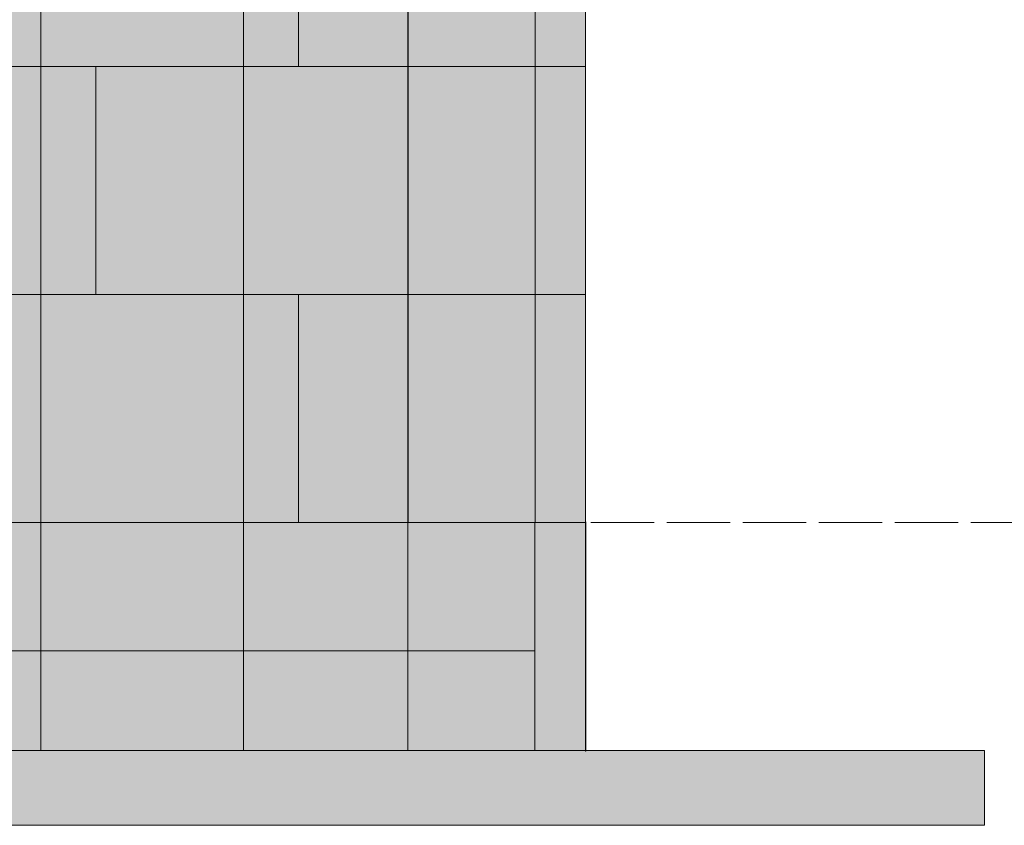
# Model space of a CAD drawing. Header units: millimetres. Extents: x 17 to 413, y 4 to 292.
# Tile 30 of 73: x 124 to 144, y 122 to 138. Entities that reach past the tile are written whole.
import ezdxf

# ---------------------------------------------------------------- set-up
doc = ezdxf.new("R2010")
doc.units = ezdxf.units.MM
doc.linetypes.add('DASHED', pattern=[1.524, 1.27, -0.254])
for name, color, linetype in [('FILL-EPS', 7, 'Continuous'), ('FILL-LIGHT', 7, 'Continuous'), ('LINE-C_2E8C94', 7, 'Continuous'), ('LINE-C_337880', 7, 'Continuous'), ('LINE-STEEL-DASH', 7, 'DASHED'), ('LINE-STEEL_GREY', 7, 'Continuous')]:
    doc.layers.add(name, color=color, linetype=linetype)

msp = doc.modelspace()

# ---------------------------------------------------------------- hatches: boundary and pattern name
at = {"layer": 'FILL-EPS', "true_color": 0xccffff}
h = msp.add_hatch(color=7, dxfattribs=at)
h.dxf.hatch_style = 1
h.paths.add_polyline_path([(132.204, 155.398), (132.207, 155.382), (135.762, 155.382), (135.762, 127.95), (132.207, 127.95), (132.204, 127.95), (132.204, 155.382), (132.204, 155.382), (132.204, 155.398)])
h = msp.add_hatch(color=7, dxfattribs=at)
h.dxf.hatch_style = 1
h.paths.add_polyline_path([(52.793, 127.95), (52.793, 155.382), (132.207, 155.382), (132.207, 127.95)])
h = msp.add_hatch(color=7, dxfattribs=at)
h.dxf.hatch_style = 1
h.paths.add_polyline_path([(52.793, 155.382), (132.207, 155.382), (132.207, 127.95), (52.793, 127.95)])
h = msp.add_hatch(color=7, dxfattribs=at)
h.dxf.hatch_style = 1
h.paths.add_polyline_path([(52.796, 127.95), (52.796, 155.382), (132.204, 155.382), (132.204, 127.95)])
h = msp.add_hatch(color=7, dxfattribs=at)
h.dxf.hatch_style = 1
h.paths.add_polyline_path([(52.796, 155.382), (132.204, 155.382), (132.204, 127.95), (52.796, 127.95)])
h = msp.add_hatch(color=7, dxfattribs=at)
h.dxf.hatch_style = 1
h.paths.add_polyline_path([(52.796, 127.95), (52.796, 155.382), (132.204, 155.382), (132.204, 127.95)])
h = msp.add_hatch(color=7, dxfattribs=at)
h.dxf.hatch_style = 1
h.paths.add_polyline_path([(52.796, 155.382), (132.204, 155.382), (132.204, 127.95), (52.796, 127.95)])
h = msp.add_hatch(color=7, dxfattribs=at)
h.dxf.hatch_style = 1
h.paths.add_polyline_path([(132.204, 127.95), (132.204, 155.382), (135.762, 155.382), (135.762, 127.95)])
h = msp.add_hatch(color=7, dxfattribs=at)
h.dxf.hatch_style = 1
h.paths.add_polyline_path([(132.204, 127.934), (132.204, 127.934), (132.204, 155.382), (132.207, 155.382), (135.762, 155.382), (135.762, 127.95), (132.207, 127.95), (132.204, 127.934)])
h = msp.add_hatch(color=7, dxfattribs=at)
h.dxf.hatch_style = 1
h.paths.add_polyline_path([(132.204, 155.382), (135.762, 155.382), (135.762, 127.95), (132.204, 127.95)])
h = msp.add_hatch(color=7, dxfattribs=at)
h.dxf.hatch_style = 1
h.paths.add_polyline_path([(132.207, 127.95), (132.207, 155.382), (135.762, 155.382), (135.762, 127.95)])
h = msp.add_hatch(color=7, dxfattribs=at)
h.dxf.hatch_style = 1
h.paths.add_polyline_path([(132.207, 155.382), (135.762, 155.382), (135.762, 127.95), (132.207, 127.95)])
h = msp.add_hatch(color=7, dxfattribs=at)
h.dxf.hatch_style = 1
h.paths.add_polyline_path([(132.207, 149.291), (134.757, 149.291), (134.757, 127.95), (132.207, 127.95)])
h = msp.add_hatch(color=7, dxfattribs=at)
h.dxf.hatch_style = 1
h.paths.add_polyline_path([(132.207, 127.95), (132.207, 149.291), (134.757, 149.291), (134.757, 127.95)])
h = msp.add_hatch(color=7, dxfattribs=at)
h.dxf.hatch_style = 1
h.paths.add_polyline_path([(132.207, 149.291), (134.757, 149.291), (134.757, 127.95), (132.207, 127.95)])
h = msp.add_hatch(color=7, dxfattribs=at)
h.dxf.hatch_style = 1
h.paths.add_polyline_path([(132.207, 127.95), (132.207, 149.291), (134.757, 149.291), (134.757, 127.95)])
h = msp.add_hatch(color=7, dxfattribs=at)
h.dxf.hatch_style = 1
h.paths.add_polyline_path([(134.757, 149.041), (135.762, 149.041), (135.762, 127.95), (134.757, 127.95)])
h = msp.add_hatch(color=7, dxfattribs=at)
h.dxf.hatch_style = 1
h.paths.add_polyline_path([(134.757, 127.95), (134.757, 149.041), (135.762, 149.041), (135.762, 127.95)])
h = msp.add_hatch(color=7, dxfattribs=at)
h.dxf.hatch_style = 1
h.paths.add_polyline_path([(134.757, 149.041), (135.762, 149.041), (135.762, 127.95), (134.757, 127.95)])
h = msp.add_hatch(color=7, dxfattribs=at)
h.dxf.hatch_style = 1
h.paths.add_polyline_path([(134.757, 127.95), (134.757, 149.041), (135.762, 149.041), (135.762, 127.95)])
at = {"layer": 'FILL-EPS', "true_color": 0xc0f0f0}
h = msp.add_hatch(color=254, dxfattribs=at)
h.dxf.hatch_style = 1
h.paths.add_polyline_path([(135.762, 127.95), (135.762, 127.95), (135.762, 127.966), (135.767, 127.966), (135.769, 127.966), (135.771, 127.966), (135.771, 123.378), (135.771, 123.362), (135.766, 123.362), (135.763, 123.362), (135.762, 123.362), (135.762, 123.374), (135.762, 123.377), (135.762, 127.95)])
at = {"layer": 'FILL-EPS', "true_color": 0xccffff}
h = msp.add_hatch(color=7, dxfattribs=at)
h.dxf.hatch_style = 1
h.paths.add_polyline_path([(52.796, 123.378), (52.796, 127.95), (132.204, 127.95), (132.204, 123.378)])
h = msp.add_hatch(color=7, dxfattribs=at)
h.dxf.hatch_style = 1
h.paths.add_polyline_path([(52.796, 127.95), (53.811, 127.95), (132.204, 127.95), (132.204, 123.378), (53.811, 123.378), (52.796, 123.378)])
h = msp.add_hatch(color=7, dxfattribs=at)
h.dxf.hatch_style = 1
h.paths.add_polyline_path([(52.796, 123.378), (52.796, 127.95), (53.812, 127.95), (132.204, 127.95), (132.204, 123.378), (53.812, 123.378)])
h = msp.add_hatch(color=7, dxfattribs=at)
h.dxf.hatch_style = 1
h.paths.add_polyline_path([(52.796, 127.95), (132.204, 127.95), (132.204, 123.378), (52.796, 123.378)])
h = msp.add_hatch(color=7, dxfattribs=at)
h.dxf.hatch_style = 1
h.paths.add_polyline_path([(132.204, 123.378), (132.204, 127.95), (135.762, 127.95), (135.762, 123.378)])
h = msp.add_hatch(color=7, dxfattribs=at)
h.dxf.hatch_style = 1
h.paths.add_polyline_path([(132.204, 127.95), (134.746, 127.95), (134.746, 123.378), (132.204, 123.378)])
h = msp.add_hatch(color=7, dxfattribs=at)
h.dxf.hatch_style = 1
h.paths.add_polyline_path([(132.204, 123.378), (132.204, 127.95), (134.746, 127.95), (134.746, 123.378)])
h = msp.add_hatch(color=7, dxfattribs=at)
h.dxf.hatch_style = 1
h.paths.add_polyline_path([(132.204, 127.95), (135.762, 127.95), (135.762, 123.378), (132.204, 123.378)])
h = msp.add_hatch(color=7, dxfattribs=at)
h.dxf.hatch_style = 1
h.paths.add_polyline_path([(134.746, 127.95), (135.762, 127.95), (135.762, 123.378), (134.746, 123.378)])
h = msp.add_hatch(color=7, dxfattribs=at)
h.dxf.hatch_style = 1
h.paths.add_polyline_path([(134.746, 123.378), (134.746, 127.95), (135.762, 127.95), (135.762, 123.378)])
h = msp.add_hatch(color=7, dxfattribs=at)
h.dxf.hatch_style = 1
h.paths.add_polyline_path([(134.746, 127.95), (135.762, 127.95), (135.762, 123.378), (134.746, 123.378)])
h = msp.add_hatch(color=7, dxfattribs=at)
h.dxf.hatch_style = 1
h.paths.add_polyline_path([(134.746, 123.378), (134.746, 127.95), (135.762, 127.95), (135.762, 123.378)])
at = {"layer": 'FILL-LIGHT', "true_color": 0xdbdbde}
h = msp.add_hatch(color=254, dxfattribs=at)
h.dxf.hatch_style = 1
h.paths.add_polyline_path([(50.254, 125.378), (50.254, 127.95), (134.746, 127.95), (134.746, 125.378)])
h = msp.add_hatch(color=254, dxfattribs=at)
h.dxf.hatch_style = 1
h.paths.add_polyline_path([(50.254, 127.95), (134.746, 127.95), (134.746, 125.378), (50.254, 125.378), (50.254, 127.95)])
h = msp.add_hatch(color=254, dxfattribs=at)
h.dxf.hatch_style = 1
h.paths.add_polyline_path([(41.237, 121.878), (41.237, 123.378), (143.762, 123.378), (143.762, 121.878)])
h = msp.add_hatch(color=254, dxfattribs=at)
h.dxf.hatch_style = 1
h.paths.add_polyline_path([(41.237, 123.378), (143.762, 123.378), (143.762, 121.878), (41.237, 121.878)])

# ---------------------------------------------------------------- linework, layer by layer
at = {"layer": 'LINE-C_2E8C94', "lineweight": 5}
for points in [[(132.204, 155.398), (132.207, 155.382), (135.762, 155.382), (135.762, 127.95), (135.762, 127.95), (135.762, 127.95), (132.207, 127.95), (132.207, 127.95), (132.207, 127.95), (132.204, 127.95), (132.204, 155.382), (132.204, 155.382), (132.204, 155.382), (132.204, 155.398), (132.204, 155.398)], [(52.793, 127.95), (52.793, 127.95), (52.793, 155.382), (132.207, 155.382), (132.207, 127.95)], [(52.793, 155.382), (132.207, 155.382), (132.207, 127.95), (52.793, 127.95)], [(52.796, 127.95), (52.796, 127.95), (52.796, 155.382), (132.204, 155.382), (132.204, 155.382), (132.204, 155.382), (132.204, 127.95)], [(52.796, 155.382), (52.796, 155.382), (132.204, 155.382), (132.204, 127.95), (132.204, 127.95), (52.796, 127.95)], [(52.796, 127.95), (52.796, 127.95), (52.796, 155.382), (132.204, 155.382), (132.204, 155.382), (132.204, 155.382), (132.204, 127.95)], [(52.796, 155.382), (52.796, 155.382), (132.204, 155.382), (132.204, 127.95), (132.204, 127.95), (52.796, 127.95)], [(132.204, 127.95), (132.204, 127.95), (132.204, 127.95), (132.204, 155.382), (135.762, 155.382), (135.762, 155.382), (135.762, 155.382), (135.762, 155.382), (135.762, 127.95), (132.204, 127.95)], [(132.204, 127.934), (132.204, 127.934), (132.204, 155.382), (132.207, 155.382), (132.207, 155.382), (135.762, 155.382), (135.762, 155.382), (135.762, 127.95), (132.207, 127.95), (132.204, 127.934), (132.204, 127.934)], [(132.204, 155.382), (132.204, 155.382), (132.204, 155.382), (132.204, 155.382), (135.762, 155.382), (135.762, 127.95), (135.762, 127.95), (135.762, 127.95), (135.762, 127.95), (132.204, 127.95)], [(132.207, 127.95), (132.207, 127.95), (132.207, 155.382), (135.762, 155.382), (135.762, 155.382), (135.762, 127.95)], [(132.207, 155.382), (135.762, 155.382), (135.762, 127.95), (135.762, 127.95), (132.207, 127.95), (132.207, 155.382)], [(132.207, 149.291), (134.757, 149.291), (134.757, 127.95), (134.757, 127.95), (132.207, 127.95), (132.207, 149.291)], [(132.207, 127.95), (132.207, 127.95), (132.207, 149.291), (134.757, 149.291), (134.757, 149.291), (134.757, 127.95)], [(132.207, 149.291), (134.757, 149.291), (134.757, 127.95), (134.757, 127.95), (132.207, 127.95), (132.207, 149.291)], [(132.207, 127.95), (132.207, 127.95), (132.207, 149.291), (134.757, 149.291), (134.757, 149.291), (134.757, 127.95)], [(134.757, 149.041), (134.757, 149.041), (134.757, 149.041), (135.762, 149.041), (135.762, 127.95), (135.762, 127.95), (135.762, 127.95), (135.762, 127.95), (134.757, 127.95)], [(134.757, 127.95), (134.757, 127.95), (134.757, 127.95), (134.757, 149.041), (135.762, 149.041), (135.762, 149.041), (135.762, 149.041), (135.762, 127.95), (134.757, 127.95)], [(134.757, 149.041), (134.757, 149.041), (134.757, 149.041), (135.762, 149.041), (135.762, 127.95), (135.762, 127.95), (135.762, 127.95), (135.762, 127.95), (134.757, 127.95)], [(134.757, 127.95), (134.757, 127.95), (134.757, 127.95), (134.757, 149.041), (135.762, 149.041), (135.762, 149.041), (135.762, 149.041), (135.762, 127.95), (134.757, 127.95)], [(135.762, 127.95), (135.762, 127.95), (135.762, 127.966), (135.767, 127.966), (135.769, 127.966), (135.771, 127.966), (135.771, 123.378), (135.771, 123.378), (135.771, 123.362), (135.766, 123.362), (135.763, 123.362), (135.762, 123.362), (135.762, 123.374), (135.762, 123.377), (135.762, 127.95)], [(52.796, 123.378), (52.796, 127.95), (132.204, 127.95), (132.204, 127.95), (132.204, 123.378), (52.796, 123.378)], [(52.796, 127.95), (52.796, 127.95), (52.796, 127.95), (52.796, 127.95), (53.811, 127.95), (132.204, 127.95), (132.204, 123.378), (53.811, 123.378), (53.811, 123.378), (53.811, 123.378), (52.796, 123.378)], [(52.796, 123.378), (52.796, 123.378), (52.796, 127.95), (53.812, 127.95), (53.812, 127.95), (132.204, 127.95), (132.204, 127.95), (132.204, 123.378), (53.812, 123.378), (53.812, 123.378)], [(52.796, 127.95), (132.204, 127.95), (132.204, 123.378), (52.796, 123.378)], [(132.204, 123.378), (132.204, 123.378), (132.204, 123.378), (132.204, 127.95), (135.762, 127.95), (135.762, 127.95), (135.762, 127.95), (135.762, 127.95), (135.762, 123.378), (132.204, 123.378)], [(132.204, 127.95), (134.746, 127.95), (134.746, 123.378), (132.204, 123.378)], [(132.204, 123.378), (132.204, 127.95), (134.746, 127.95), (134.746, 123.378)], [(132.204, 127.95), (132.204, 127.95), (135.762, 127.95), (135.762, 123.378), (135.762, 123.378), (132.204, 123.378), (132.204, 127.95)], [(134.746, 127.95), (135.762, 127.95), (135.762, 123.378), (134.746, 123.378), (134.746, 127.95)], [(134.746, 123.378), (134.746, 127.95), (135.762, 127.95), (135.762, 127.95), (135.762, 123.378)], [(134.746, 127.95), (135.762, 127.95), (135.762, 123.378), (134.746, 123.378), (134.746, 127.95)], [(134.746, 123.378), (134.746, 127.95), (135.762, 127.95), (135.762, 123.378)]]:
    msp.add_lwpolyline(points, close=True, dxfattribs=at)
at = {"layer": 'LINE-C_337880', "lineweight": 5}
for p, q in [((124.841, 137.094), (124.841, 141.666)), ((124.841, 137.094), (124.841, 141.666)), ((128.905, 137.094), (128.905, 141.666)), ((128.905, 137.094), (128.905, 141.666)), ((130.01, 137.094), (130.01, 141.666)), ((130.01, 137.094), (130.01, 141.666)), ((104.74, 137.094), (124.841, 137.094)), ((104.74, 137.094), (124.841, 137.094)), ((104.911, 137.094), (124.841, 137.094)), ((104.911, 137.094), (124.841, 137.094)), ((105.626, 137.094), (125.945, 137.094)), ((105.626, 137.094), (125.945, 137.094)), ((124.841, 132.522), (124.841, 137.094)), ((124.841, 137.094), (128.905, 137.094)), ((124.841, 132.522), (124.841, 137.094)), ((124.841, 137.094), (128.905, 137.094)), ((124.841, 137.094), (128.905, 137.094)), ((124.841, 137.094), (128.905, 137.094)), ((125.945, 132.522), (125.945, 137.094)), ((125.945, 137.094), (130.01, 137.094)), ((125.945, 132.522), (125.945, 137.094)), ((125.945, 137.094), (130.01, 137.094)), ((128.905, 137.094), (132.194, 137.094)), ((128.905, 137.094), (132.194, 137.094)), ((128.905, 132.522), (128.905, 137.094)), ((128.905, 137.094), (132.194, 137.094)), ((128.905, 132.522), (128.905, 137.094)), ((128.905, 137.094), (132.194, 137.094)), ((130.01, 137.094), (132.196, 137.094)), ((130.01, 137.094), (132.196, 137.094)), ((132.214, 137.094), (135.752, 137.094)), ((132.214, 137.094), (135.752, 137.094)), ((132.214, 137.094), (135.752, 137.094)), ((132.214, 137.094), (135.752, 137.094)), ((132.216, 137.094), (135.752, 137.094)), ((132.216, 137.094), (134.747, 137.094)), ((132.216, 137.094), (134.747, 137.094)), ((132.216, 137.094), (134.747, 137.094)), ((132.216, 137.094), (134.747, 137.094)), ((132.216, 137.094), (135.752, 137.094)), ((134.767, 137.094), (135.752, 137.094)), ((134.767, 137.094), (135.752, 137.094)), ((134.767, 137.094), (135.752, 137.094)), ((134.767, 137.094), (135.752, 137.094)), ((104.74, 132.522), (124.841, 132.522)), ((104.74, 132.522), (124.841, 132.522)), ((104.911, 132.522), (124.841, 132.522)), ((104.911, 132.522), (124.841, 132.522)), ((105.626, 132.522), (125.945, 132.522)), ((105.626, 132.522), (125.945, 132.522)), ((124.841, 132.522), (128.905, 132.522)), ((124.841, 132.522), (128.905, 132.522)), ((124.841, 127.96), (124.841, 132.522)), ((124.841, 132.522), (128.905, 132.522)), ((124.841, 127.96), (124.841, 132.522)), ((124.841, 132.522), (128.905, 132.522)), ((125.945, 132.522), (130.01, 132.522)), ((125.945, 132.522), (130.01, 132.522)), ((128.905, 127.96), (128.905, 132.522)), ((128.905, 132.522), (132.194, 132.522)), ((128.905, 127.96), (128.905, 132.522)), ((128.905, 132.522), (132.194, 132.522)), ((128.905, 132.522), (132.194, 132.522)), ((128.905, 132.522), (132.194, 132.522)), ((130.01, 127.96), (130.01, 132.522)), ((130.01, 132.522), (132.196, 132.522)), ((130.01, 127.96), (130.01, 132.522)), ((130.01, 132.522), (132.196, 132.522)), ((132.214, 132.522), (135.752, 132.522)), ((132.214, 132.522), (135.752, 132.522)), ((132.214, 132.522), (135.752, 132.522)), ((132.214, 132.522), (135.752, 132.522)), ((132.216, 132.522), (135.752, 132.522)), ((132.216, 132.522), (134.747, 132.522)), ((132.216, 132.522), (134.747, 132.522)), ((132.216, 132.522), (134.747, 132.522)), ((132.216, 132.522), (134.747, 132.522)), ((132.216, 132.522), (135.752, 132.522)), ((134.767, 132.522), (135.752, 132.522)), ((134.767, 132.522), (135.752, 132.522)), ((134.767, 132.522), (135.752, 132.522)), ((134.767, 132.522), (135.752, 132.522)), ((124.841, 123.388), (124.841, 127.94)), ((124.841, 123.388), (124.841, 127.94)), ((128.905, 123.388), (128.905, 127.94)), ((128.905, 123.388), (128.905, 127.94))]:
    msp.add_line(p, q, dxfattribs=at)
at = {"layer": 'LINE-STEEL-DASH', "lineweight": 5}
msp.add_line((32.237, 127.95), (144.562, 127.95), dxfattribs=at)
at = {"layer": 'LINE-STEEL_GREY', "lineweight": 5}
for points in [[(50.254, 125.378), (50.254, 127.95), (134.746, 127.95), (134.746, 125.378)], [(50.254, 127.95), (134.746, 127.95), (134.746, 125.378), (50.254, 125.378), (50.254, 127.95), (50.254, 127.95)], [(41.237, 121.878), (41.237, 123.378), (143.762, 123.378), (143.762, 121.878)], [(41.237, 123.378), (143.762, 123.378), (143.762, 121.878), (41.237, 121.878)]]:
    msp.add_lwpolyline(points, close=True, dxfattribs=at)

doc.saveas('drawing.dxf')
